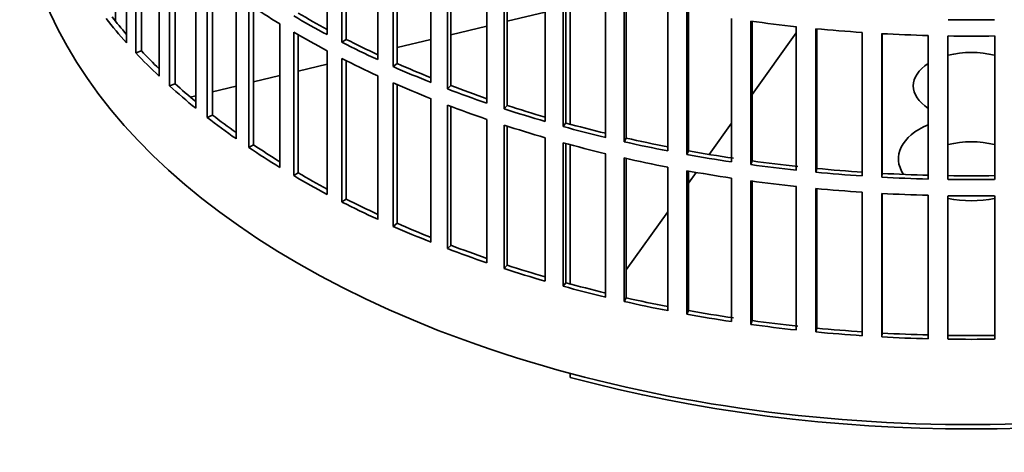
# Model space of a CAD drawing. Header units: millimetres. Extents: x 366 to 1241, y -1321 to 1490.
# Tile 2 of 19: x 948 to 1097, y -1257 to -1192. Entities that reach past the tile are written whole.
import ezdxf

# ---------------------------------------------------------------- set-up
doc = ezdxf.new("R2010")
doc.units = ezdxf.units.MM
doc.layers.add('VSI344-454_FILTR', color=7, linetype='Continuous')
doc.layers.add('VSI344-454_SUPPO', color=7, linetype='Continuous')

# ---------------------------------------------------------------- blocks, each defined once
blk = doc.blocks.new('SE4')
at = {"layer": 'VSI344-454_FILTR', "color": 7, "linetype": 'Continuous', "lineweight": 35}
for p, q in [((994.42, -1194.31), (994.42, -1172.67)), ((964.14, -1195.54), (964.14, -1173.9)), ((996.63, -1195.46), (996.63, -1173.82)), ((997.28, -1195.02), (997.28, -1174.15)), ((965.54, -1197.06), (965.54, -1175.42)), ((966.41, -1196.77), (966.41, -1176.32)), ((1002.02, -1198.07), (1002.02, -1176.43)), ((1004.37, -1199.13), (1004.37, -1177.49)), ((1004.96, -1198.66), (1004.96, -1177.75)), ((969.06, -1200.57), (969.06, -1178.94)), ((1010.06, -1201.52), (1010.06, -1179.88)), ((970.64, -1202.03), (970.64, -1180.4)), ((971.47, -1201.71), (971.47, -1181.14)), ((1012.54, -1202.48), (1012.54, -1180.84)), ((1013.07, -1201.99), (1013.07, -1181.04)), ((1018.5, -1204.63), (1018.5, -1182.99)), ((974.58, -1205.4), (974.58, -1183.76)), ((1021.08, -1205.49), (1021.08, -1183.86)), ((1021.55, -1204.98), (1021.55, -1184.01)), ((976.33, -1206.79), (976.33, -1185.16)), ((977.12, -1206.44), (977.12, -1185.76)), ((1027.3, -1207.4), (1027.3, -1185.76)), ((1029.98, -1208.15), (1029.98, -1186.52)), ((1030.38, -1207.63), (1030.38, -1186.63)), ((980.66, -1210), (980.66, -1188.36)), ((1036.4, -1209.81), (1036.4, -1188.17)), ((1039.17, -1210.45), (1039.17, -1188.81)), ((1039.51, -1209.91), (1039.51, -1188.89)), ((982.58, -1211.31), (982.58, -1189.68)), ((983.32, -1210.93), (983.32, -1190.17)), ((1045.78, -1211.84), (1045.78, -1190.2)), ((1048.62, -1212.37), (1048.62, -1190.74)), ((1048.89, -1211.82), (1048.89, -1190.79)), ((1055.38, -1213.49), (1055.38, -1191.86)), ((987.28, -1214.33), (987.28, -1192.7)), ((1058.27, -1213.91), (1058.27, -1192.27)), ((1058.48, -1213.34), (1058.48, -1192.3)), ((1065.15, -1214.75), (1065.15, -1193.12)), ((1068.09, -1215.05), (1068.09, -1193.42)), ((1068.23, -1214.48), (1068.23, -1193.43)), ((989.36, -1215.57), (989.36, -1193.93)), ((990.05, -1215.16), (990.05, -1194.34)), ((997.28, -1195.02), (996.63, -1195.46)), ((1075.06, -1215.62), (1075.06, -1193.98)), ((1078.02, -1215.8), (1078.02, -1194.16)), ((1078.09, -1215.22), (1078.09, -1194.16)), ((1085.04, -1216.08), (1085.04, -1194.44)), ((1088.02, -1216.14), (1088.02, -1194.5)), ((1095.06, -1216.14), (1095.06, -1194.5)), ((966.41, -1196.77), (965.54, -1197.06)), ((994.42, -1218.39), (994.42, -1196.76)), ((996.63, -1219.54), (996.63, -1197.91)), ((997.28, -1219.1), (997.28, -1198.23)), ((1004.96, -1198.66), (1004.37, -1199.13)), ((1002.02, -1222.16), (1002.02, -1200.52)), ((971.47, -1201.71), (970.64, -1202.03)), ((1004.37, -1223.22), (1004.37, -1201.58)), ((1004.96, -1222.75), (1004.96, -1201.84)), ((1013.07, -1201.99), (1012.54, -1202.48)), ((1010.06, -1225.6), (1010.06, -1203.97)), ((1012.54, -1226.57), (1012.54, -1204.93)), ((1013.07, -1226.08), (1013.07, -1205.13)), ((1021.55, -1204.98), (1021.08, -1205.49)), ((977.12, -1206.44), (976.33, -1206.79)), ((1018.5, -1228.72), (1018.5, -1207.08)), ((1021.08, -1229.58), (1021.08, -1207.94)), ((1021.55, -1229.07), (1021.55, -1208.09)), ((1030.38, -1207.63), (1029.98, -1208.15)), ((1027.3, -1231.49), (1027.3, -1209.85)), ((1039.51, -1209.91), (1039.17, -1210.45)), ((983.32, -1210.93), (982.58, -1211.31)), ((1029.98, -1232.24), (1029.98, -1210.6)), ((1030.38, -1231.71), (1030.38, -1210.72)), ((1036.4, -1233.89), (1036.4, -1212.26)), ((1039.17, -1234.54), (1039.17, -1212.9)), ((1039.51, -1234), (1039.51, -1212.98)), ((1048.89, -1211.82), (1048.62, -1212.37)), ((1045.78, -1235.93), (1045.78, -1214.29)), ((1058.48, -1213.34), (1058.27, -1213.91)), ((1068.23, -1214.48), (1068.09, -1215.05)), ((990.05, -1215.16), (989.36, -1215.57)), ((1048.62, -1236.46), (1048.62, -1214.82)), ((1048.89, -1235.9), (1048.89, -1214.87)), ((1055.38, -1237.58), (1055.38, -1215.94)), ((1078.09, -1215.22), (1078.02, -1215.8)), ((1058.27, -1238), (1058.27, -1216.36)), ((1058.48, -1237.43), (1058.48, -1216.39)), ((1065.15, -1238.84), (1065.15, -1217.2)), ((1068.09, -1239.14), (1068.09, -1217.5)), ((1068.23, -1238.57), (1068.23, -1217.52)), ((1075.06, -1239.7), (1075.06, -1218.07)), ((1078.02, -1239.88), (1078.02, -1218.25)), ((1078.09, -1239.31), (1078.09, -1218.25)), ((1085.04, -1240.17), (1085.04, -1218.53)), ((1088.02, -1240.23), (1088.02, -1218.59)), ((1095.06, -1240.23), (1095.06, -1218.59)), ((997.28, -1219.1), (996.63, -1219.54)), ((1004.96, -1222.75), (1004.37, -1223.22)), ((1013.07, -1226.08), (1012.54, -1226.57)), ((1021.55, -1229.07), (1021.08, -1229.58)), ((1030.38, -1231.71), (1029.98, -1232.24)), ((1039.51, -1234), (1039.17, -1234.54)), ((1048.89, -1235.9), (1048.62, -1236.46)), ((1058.48, -1237.43), (1058.27, -1238)), ((1068.23, -1238.57), (1068.09, -1239.14)), ((1078.09, -1239.31), (1078.02, -1239.88))]:
    blk.add_line(p, q, dxfattribs=at)
for centre, radius, start, end in [((1091.54, -943.58), 248.5, 269.189, 270.811), ((1091.54, -946.03), 248.5, 269.189, 270.811), ((1091.54, -968.82), 246.77, 269.1833, 270.8167), ((1091.54, -967.67), 248.5, 269.189, 270.811), ((1091.54, -970.12), 248.5, 269.189, 270.811), ((1091.54, -992.91), 246.77, 269.1833, 270.8167), ((1091.54, -991.75), 248.5, 269.189, 270.811)]:
    blk.add_arc(centre, radius, start, end, dxfattribs=at)
for centre, major_axis, start_param, end_param in [((1091.54, -1170.26), (143.5, 0), 3.141593, 5.158357), ((1091.54, -1135.77), (-143.5, 0), 0.708524, 0.757553), ((1091.54, -1157.4), (-143.5, 0), 0.429271, 0.4783), ((1091.54, -1157.4), (-142.5, 0), 0.429099, 0.464583), ((1091.54, -1133.32), (-143.5, 0), 0.778337, 0.827366), ((1091.54, -1133.32), (-142.5, 0), 0.778165, 0.820895), ((1091.54, -1111.68), (-143.5, 0), 1.336842, 1.385871), ((1091.54, -1111.68), (-143.5, 0), 1.406655, 1.455685), ((1091.54, -1135.77), (-143.5, 0), 0.778337, 0.827366), ((1091.54, -1133.32), (-142.5, 0), 0.847978, 0.891566), ((1091.54, -1111.68), (-143.5, 0), 1.476469, 1.525498), ((1091.54, -1133.32), (-143.5, 0), 0.84815, 0.897179), ((1091.54, -1157.4), (-143.5, 0), 0.499084, 0.548113), ((1091.54, -1157.4), (-142.5, 0), 0.498912, 0.536508), ((1091.54, -1135.77), (-143.5, 0), 0.84815, 0.897179), ((1091.54, -1133.32), (-143.5, 0), 0.917963, 0.966992), ((1091.54, -1133.32), (-142.5, 0), 0.917791, 0.962144), ((1091.54, -1157.4), (-143.5, 0), 0.568897, 0.617927), ((1091.54, -1157.4), (-142.5, 0), 0.568725, 0.607984), ((1091.54, -1135.77), (-143.5, 0), 0.917963, 0.966992), ((1091.54, -1133.32), (-143.5, 0), 0.987776, 1.036806), ((1091.54, -1133.32), (-142.5, 0), 0.987604, 1.032651), ((1091.54, -1135.77), (-143.5, 0), 0.987776, 1.036806), ((1091.54, -1133.32), (-143.5, 0), 1.057589, 1.106619), ((1091.54, -1133.32), (-142.5, 0), 1.057417, 1.103102), ((1091.54, -1157.4), (-143.5, 0), 0.63871, 0.68774), ((1091.54, -1157.4), (-142.5, 0), 0.638538, 0.679153), ((1091.54, -1135.77), (-143.5, 0), 1.057589, 1.106619), ((1091.54, -1133.32), (-143.5, 0), 1.127403, 1.176432), ((1091.54, -1133.32), (-142.5, 0), 1.127231, 1.17351), ((1091.54, -1133.32), (-142.5, 0), 1.197044, 1.243883), ((1091.54, -1157.4), (-143.5, 0), 0.708524, 0.757553), ((1091.54, -1157.4), (-142.5, 0), 0.708352, 0.750104), ((1091.54, -1135.77), (-143.5, 0), 1.127403, 1.176432), ((1091.54, -1133.32), (-143.5, 0), 1.197216, 1.246245), ((1091.54, -1135.77), (-143.5, 0), 1.197216, 1.246245), ((1091.54, -1133.32), (-143.5, 0), 1.267029, 1.316058), ((1091.54, -1133.32), (-142.5, 0), 1.266857, 1.31623), ((1091.54, -1133.32), (-143.5, 0), 1.336842, 1.385871), ((1091.54, -1133.32), (-142.5, 0), 1.33667, 1.386044), ((1091.54, -1133.32), (-142.5, 0), 1.406483, 1.455857), ((1091.54, -1157.4), (-143.5, 0), 0.778337, 0.827366), ((1091.54, -1157.4), (-142.5, 0), 0.778165, 0.820895), ((1091.54, -1135.77), (-143.5, 0), 1.267029, 1.316058), ((1091.54, -1133.32), (-143.5, 0), 1.406655, 1.455685), ((1091.54, -1133.32), (-143.5, 0), 1.476469, 1.525498), ((1091.54, -1133.32), (-142.5, 0), 1.476296, 1.52567), ((1091.54, -1135.77), (-143.5, 0), 1.336842, 1.385871), ((1091.54, -1135.77), (-143.5, 0), 1.406655, 1.455685), ((1091.54, -1135.77), (-143.5, 0), 1.476469, 1.525498), ((1091.54, -1157.4), (-143.5, 0), 0.84815, 0.897179), ((1091.54, -1157.4), (-142.5, 0), 0.847978, 0.891566), ((1091.54, -1157.4), (-143.5, 0), 0.917963, 0.966992), ((1091.54, -1157.4), (-142.5, 0), 0.917791, 0.962144), ((1091.54, -1157.4), (-142.5, 0), 0.987604, 1.032651), ((1091.54, -1157.4), (-143.5, 0), 0.987776, 1.036806), ((1091.54, -1157.4), (-142.5, 0), 1.057417, 1.103102), ((1091.54, -1157.4), (-143.5, 0), 1.057589, 1.106619), ((1091.54, -1157.4), (-143.5, 0), 1.127403, 1.176432), ((1091.54, -1157.4), (-142.5, 0), 1.127231, 1.17351), ((1091.54, -1157.4), (-143.5, 0), 1.197216, 1.246245), ((1091.54, -1157.4), (-142.5, 0), 1.197044, 1.243883), ((1091.54, -1157.4), (-143.5, 0), 1.267029, 1.316058), ((1091.54, -1157.4), (-142.5, 0), 1.266857, 1.31623), ((1091.54, -1157.4), (-143.5, 0), 1.336842, 1.385871), ((1091.54, -1157.4), (-142.5, 0), 1.33667, 1.386044), ((1091.54, -1157.4), (-143.5, 0), 1.406655, 1.455685), ((1091.54, -1157.4), (-142.5, 0), 1.406483, 1.455857), ((1091.54, -1157.4), (-142.5, 0), 1.476296, 1.52567), ((1091.54, -1157.4), (-143.5, 0), 1.476469, 1.525498)]:
    blk.add_ellipse(centre, major_axis=major_axis, ratio=0.57735, start_param=start_param, end_param=end_param, dxfattribs=at)
at = {"layer": 'VSI344-454_SUPPO', "color": 7, "linetype": 'Continuous', "lineweight": 35}
for p, q in [((962.51, -1192.32), (962.51, -1172.02)), ((1031.06, -1207.81), (1031.06, -1186.81)), ((1021.55, -1192.29), (1027.3, -1190.91)), ((1013.07, -1194.32), (1018.5, -1193.02)), ((1004.96, -1196.25), (1010.06, -1195.03)), ((1058.48, -1203.34), (1065.15, -1194.04)), ((990.05, -1199.82), (994.42, -1198.78)), ((983.32, -1201.43), (987.28, -1200.48)), ((977.12, -1202.91), (980.66, -1202.07)), ((973.76, -1203.72), (974.58, -1203.52)), ((1052.01, -1212.36), (1055.38, -1207.66)), ((1031.06, -1231.9), (1031.06, -1210.9)), ((1048.89, -1216.71), (1050.06, -1215.08)), ((1039.51, -1229.78), (1045.78, -1221.04)), ((1031.06, -1245.98), (1031.06, -1245.39))]:
    blk.add_line(p, q, dxfattribs=at)
for centre, major_axis, start_param, end_param in [((1091.54, -1202.04), (8.75, 0), 1.157096, 1.984496), ((1091.54, -1202.04), (8.75, 0), 2.407803, 3.875383), ((1091.54, -1213.01), (-11, 0), -0.938824, 0.382349), ((1091.54, -1215.51), (8.75, 0), 1.157096, 1.984496), ((1091.54, -1213.01), (-11, 0), 1.245307, 1.896286), ((1091.54, -1171.49), (-142.5, 0), 1.132467, 2.009125)]:
    blk.add_ellipse(centre, major_axis=major_axis, ratio=0.57735, start_param=start_param, end_param=end_param, dxfattribs=at)

msp = doc.modelspace()

# ---------------------------------------------------------------- block references
msp.add_blockref('SE4', (0, 0))

doc.saveas('drawing.dxf')
